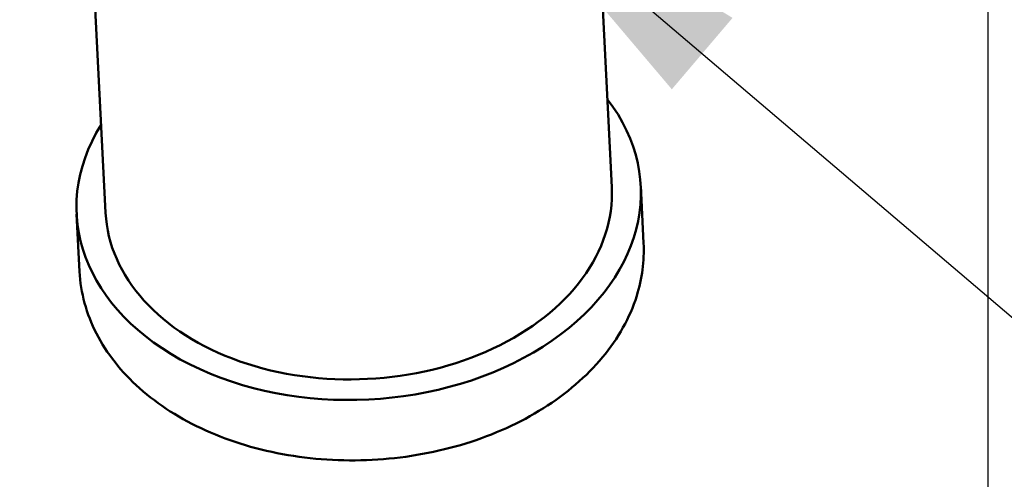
# Model space of a CAD drawing. Header units: inches. Extents: x 1 to 203, y 4 to 128.
# Tile 25 of 132: x 70.257 to 72.297, y 80.805 to 81.757. Entities that reach past the tile are written whole.
import ezdxf

# ---------------------------------------------------------------- set-up
doc = ezdxf.new("R2010")
doc.units = ezdxf.units.IN
doc.header["$LTSCALE"] = 6
doc.header["$MEASUREMENT"] = 0
for name, color, linetype, lineweight in [('Dimension (ANSI)', 7, 'Continuous', 25), ('Symbol (ANSI)', 7, 'Continuous', 25), ('Visible (ANSI)', 7, 'Continuous', 50)]:
    doc.layers.add(name, color=color, linetype=linetype, lineweight=lineweight)
doc.styles.add('Note Text (ANSI)', font='tahoma.ttf')
doc.dimstyles.new('Default (ANSI)', dxfattribs={"dimscale": 6, "dimtxt": 0.12, "dimasz": 0.098425, "dimexe": 0.125, "dimexo": 0.0625, "dimgap": 0.031496, "dimtad": 0, "dimtih": 1, "dimtoh": 1, "dimrnd": 1e-08, "dimzin": 4, "dimdsep": 46, "dimtxsty": 'Note Text (ANSI)', "dimcen": 0.09, "dimdle": 0.393701, "dimclrd": 256, "dimclre": 256, "dimclrt": 256, "dimadec": 0, "dimazin": 1, "dimtfac": 1, "dimtofl": 0, "dimtmove": 0, "dimatfit": 3, "dimfxl": 1, "dimtolj": 1, "dimtzin": 4, "dimlwd": -1, "dimlwe": -1, "dimarcsym": 0})
doc.dimstyles.new('Default (ANSI)$7', dxfattribs={"dimscale": 6, "dimtxt": 0.12, "dimasz": 0.098425, "dimexe": 0.125, "dimexo": 0.0625, "dimgap": 0.031496, "dimtad": 0, "dimtih": 1, "dimtoh": 1, "dimrnd": 1e-08, "dimzin": 4, "dimdsep": 46, "dimtxsty": 'Note Text (ANSI)', "dimcen": 0.09, "dimdle": 0.393701, "dimclrd": 256, "dimclre": 256, "dimclrt": 256, "dimadec": 0, "dimazin": 1, "dimtfac": 1, "dimtofl": 0, "dimtmove": 0, "dimatfit": 3, "dimfxl": 1, "dimtolj": 1, "dimtzin": 4, "dimlwd": -1, "dimlwe": -1, "dimarcsym": 0})

# ---------------------------------------------------------------- blocks, each defined once
blk = doc.blocks.new('*D9')
at = {"layer": 'Defpoints', "color": 0, "transparency": 16777216}
for p in [(72.2623, 95.3583), (39.1068, 48.3913), (72.2623, 36.1078)]:
    blk.add_point(p, dxfattribs=at)
at = {"layer": 'Dimension (ANSI)', "transparency": 16777216}
for p, q in [((72.2623, 94.9833), (72.2623, 35.3578)), ((39.1068, 48.0163), (39.1068, 35.3578)), ((39.6973, 36.1078), (54.3041, 36.1078)), ((71.6717, 36.1078), (57.065, 36.1078))]:
    blk.add_line(p, q, dxfattribs=at)
for points in [[(39.6973, 36.2062), (39.6973, 36.0094), (39.1068, 36.1078)], [(71.6717, 36.2062), (71.6717, 36.0094), (72.2623, 36.1078)]]:
    blk.add_solid(points, dxfattribs=at)
at = {"layer": 'Dimension (ANSI)', "transparency": 16777216, "insert": (54.4931, 36.4828), "char_height": 0.72, "attachment_point": 1, "style": 'Note Text (ANSI)'}
blk.add_mtext('\\A1;33.16', dxfattribs=at)

msp = doc.modelspace()

# ---------------------------------------------------------------- linework, layer by layer
at = {"layer": 'Visible (ANSI)'}
for p, q in [((71.4835, 81.4103), (71.4471, 82.1342)), ((70.4348, 81.3576), (70.3984, 82.0815)), ((71.5494, 81.2945), (71.5434, 81.4133)), ((70.3809, 81.2357), (70.3749, 81.3546))]:
    msp.add_line(p, q, dxfattribs=at)
for major_axis, start_param, end_param in [((-0.5843, -0.0294), 5.826311, 9.881652), ((-0.5243, -0.0264), 0, 3.141593)]:
    msp.add_ellipse((70.9591, 81.3839), major_axis=major_axis, ratio=0.707107, start_param=start_param, end_param=end_param, dxfattribs=at)
msp.add_open_spline([(70.3809, 81.2357), (70.3831, 81.1916), (70.395, 81.1481), (70.4371, 81.066), (70.4675, 81.0276), (70.5441, 80.9594), (70.5905, 80.9299), (70.6947, 80.883), (70.7525, 80.8658), (70.8732, 80.8454), (70.9362, 80.8423), (71.061, 80.8504), (71.1229, 80.8617), (71.2392, 80.8977), (71.2937, 80.9223), (71.3897, 80.9827), (71.4313, 81.0184), (71.4969, 81.0972), (71.521, 81.1403), (71.5464, 81.2209), (71.5512, 81.2579), (71.5494, 81.2945)], degree=3, knots=[6.283185, 6.283185, 6.283185, 6.283185, 6.591928, 6.591928, 6.905881, 6.905881, 7.227121, 7.227121, 7.551137, 7.551137, 7.875473, 7.875473, 8.199754, 8.199754, 8.524095, 8.524095, 8.84795, 8.84795, 9.168403, 9.168403, 9.424778, 9.424778, 9.424778, 9.424778], dxfattribs=at)

# ---------------------------------------------------------------- dimensions: what is measured, and where the dimension line sits
at = {"layer": 'Dimension (ANSI)'}
dim = msp.add_linear_dim(base=(72.2623, 36.1078), p1=(39.1068, 48.3913), p2=(72.2623, 95.3583), angle=180, dimstyle='Default (ANSI)', override={"dimgap": 0.031496, "dimtih": 0, "dimtoh": 0, "dimdec": 2, "dimtol": 0, "dimlim": 0, "dimtp": 0, "dimtm": 0, "dimtdec": 2, "dimatfit": 1}, dxfattribs=at)
dim.commit()
dim.dimension.update_dxf_attribs({"geometry": '*D9', "text_midpoint": (55.6845, 36.1078), "dimtype": 160})

# ---------------------------------------------------------------- leaders
at = {"layer": 'Symbol (ANSI)', "annotation_type": 0, "has_hookline": 1, "hookline_direction": 0, "text_width": 9.1052}
msp.add_leader([(71.221, 82.0696), (73.9512, 79.7475), (74.5418, 79.7475)], dimstyle='Default (ANSI)$7', override={"dimtad": 0}, dxfattribs=at)

doc.saveas('drawing.dxf')
